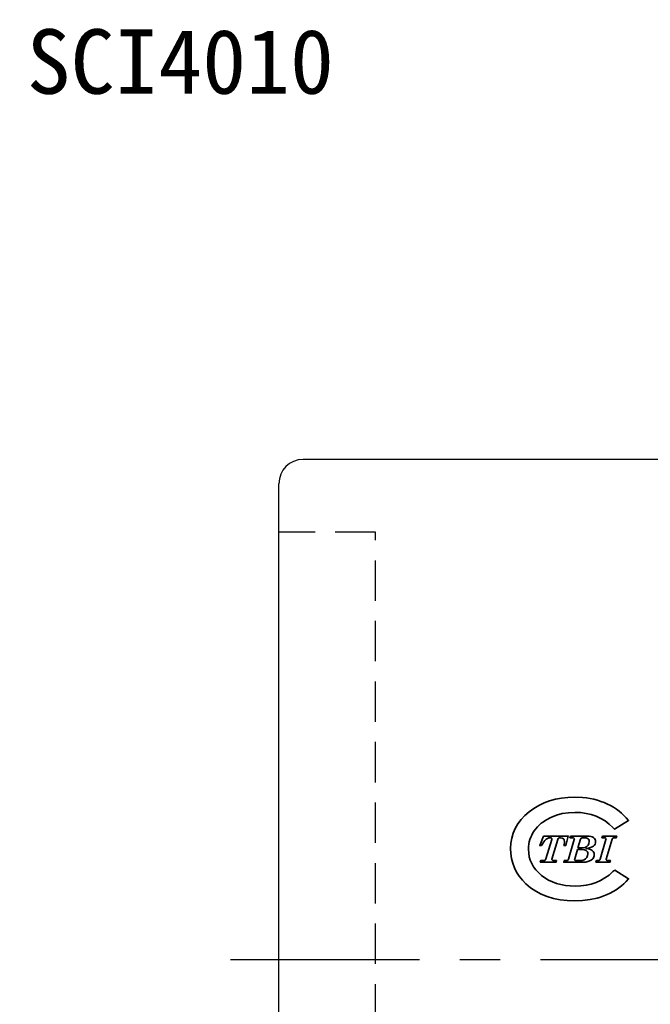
# Model space of a CAD drawing. Extents: x 28 to 247, y 49 to 167.
# Tile 3 of 8: x 130 to 169, y 106 to 167. Entities that reach past the tile are written whole.
import ezdxf
from ezdxf.enums import TextEntityAlignment as Align

# ---------------------------------------------------------------- set-up
doc = ezdxf.new("R2010")
doc.units = 0
doc.header["$MEASUREMENT"] = 0
doc.linetypes.add('CENTER', pattern=[2, 1.25, -0.25, 0.25, -0.25])
doc.linetypes.add('DASHED', pattern=[0.75, 0.5, -0.25])
for name, color, linetype in [('CENTER', 7, 'CONTINUOUS'), ('CHA', 2, 'CONTINUOUS'), ('HIDDEN', 7, 'CONTINUOUS'), ('layer 1', 7, 'CONTINUOUS'), ('MAIN', 7, 'CONTINUOUS')]:
    doc.layers.add(name, color=color, linetype=linetype)
doc.styles.add('T', font='KAIU.TTF')

msp = doc.modelspace()

# ---------------------------------------------------------------- linework, layer by layer
at = {"layer": 'CENTER', "color": 0, "linetype": 'CENTER', "ltscale": 10}
msp.add_line((234.657, 108.573), (142.93, 108.573), dxfattribs=at)
at = {"layer": 'HIDDEN', "color": 0, "linetype": 'DASHED', "ltscale": 5}
for p, q in [((151.93, 135.073), (145.93, 135.073)), ((151.93, 82.073), (151.93, 135.073))]:
    msp.add_line(p, q, dxfattribs=at)
at = {"layer": 'layer 1', "color": 22, "lineweight": 35}
for points, knots in [([(166.754, 114.141), (166.754, 114.141), (166.65, 114.042), (166.65, 114.042), (166.65, 114.042), (166.65, 114.042), (166.408, 113.831), (166.408, 113.831), (166.408, 113.831), (166.408, 113.831), (166.153, 113.649), (166.153, 113.649), (166.153, 113.649), (166.153, 113.649), (165.884, 113.496), (165.884, 113.496), (165.884, 113.496), (165.884, 113.496), (165.601, 113.37), (165.601, 113.37), (165.601, 113.37), (165.601, 113.37), (165.303, 113.272), (165.303, 113.272), (165.303, 113.272), (165.303, 113.272), (164.991, 113.202), (164.991, 113.202), (164.991, 113.202), (164.991, 113.202), (164.662, 113.16), (164.662, 113.16), (164.662, 113.16), (164.662, 113.16), (164.317, 113.146), (164.317, 113.146), (164.317, 113.146), (164.317, 113.146), (164.003, 113.156), (164.003, 113.156), (164.003, 113.156), (164.003, 113.156), (163.704, 113.188), (163.704, 113.188), (163.704, 113.188), (163.704, 113.188), (163.42, 113.24), (163.42, 113.24), (163.42, 113.24), (163.42, 113.24), (163.151, 113.313), (163.151, 113.313), (163.151, 113.313), (163.151, 113.313), (162.896, 113.406), (162.896, 113.406), (162.896, 113.406), (162.896, 113.406), (162.656, 113.52), (162.656, 113.52), (162.656, 113.52), (162.656, 113.52), (162.43, 113.655), (162.43, 113.655), (162.43, 113.655), (162.43, 113.655), (162.218, 113.81), (162.218, 113.81), (162.218, 113.81), (162.218, 113.81), (162.025, 113.979), (162.025, 113.979), (162.025, 113.979), (162.025, 113.979), (161.86, 114.158), (161.86, 114.158), (161.86, 114.158), (161.86, 114.158), (161.721, 114.344), (161.721, 114.344), (161.721, 114.344), (161.721, 114.344), (161.609, 114.54), (161.609, 114.54), (161.609, 114.54), (161.609, 114.54), (161.521, 114.744), (161.521, 114.744), (161.521, 114.744), (161.521, 114.744), (161.459, 114.959), (161.459, 114.959), (161.459, 114.959), (161.459, 114.959), (161.421, 115.185), (161.421, 115.185), (161.421, 115.185), (161.421, 115.185), (161.409, 115.423), (161.409, 115.423), (161.409, 115.423), (161.409, 115.423), (161.414, 115.582), (161.414, 115.582), (161.414, 115.582), (161.414, 115.582), (161.431, 115.736), (161.431, 115.736), (161.431, 115.736), (161.431, 115.736), (161.459, 115.885), (161.459, 115.885), (161.459, 115.885), (161.459, 115.885), (161.498, 116.03), (161.498, 116.03), (161.498, 116.03), (161.498, 116.03), (161.549, 116.171), (161.549, 116.171), (161.549, 116.171), (161.549, 116.171), (161.61, 116.308), (161.61, 116.308), (161.61, 116.308), (161.61, 116.308), (161.683, 116.441), (161.683, 116.441), (161.683, 116.441), (161.683, 116.441), (161.768, 116.571), (161.768, 116.571), (161.768, 116.571), (161.768, 116.571), (161.863, 116.697), (161.863, 116.697), (161.863, 116.697), (161.863, 116.697), (161.967, 116.816), (161.967, 116.816), (161.967, 116.816), (161.967, 116.816), (162.081, 116.928), (162.081, 116.928), (162.081, 116.928), (162.081, 116.928), (162.205, 117.035), (162.205, 117.035), (162.205, 117.035), (162.205, 117.035), (162.339, 117.135), (162.339, 117.135), (162.339, 117.135), (162.339, 117.135), (162.483, 117.229), (162.483, 117.229), (162.483, 117.229), (162.483, 117.229), (162.801, 117.399), (162.801, 117.399), (162.801, 117.399), (162.801, 117.399), (163.146, 117.536), (163.146, 117.536), (163.146, 117.536), (163.146, 117.536), (163.506, 117.634), (163.506, 117.634), (163.506, 117.634), (163.506, 117.634), (163.882, 117.693), (163.882, 117.693), (163.882, 117.693), (163.882, 117.693), (164.274, 117.713), (164.274, 117.713), (164.274, 117.713), (164.274, 117.713), (164.634, 117.698), (164.634, 117.698), (164.634, 117.698), (164.634, 117.698), (164.976, 117.652), (164.976, 117.652), (164.976, 117.652), (164.976, 117.652), (165.303, 117.577), (165.303, 117.577), (165.303, 117.577), (165.303, 117.577), (165.613, 117.473), (165.613, 117.473), (165.613, 117.473), (165.613, 117.473), (165.903, 117.34), (165.903, 117.34), (165.903, 117.34), (165.903, 117.34), (166.171, 117.18), (166.171, 117.18), (166.171, 117.18), (166.171, 117.18), (166.418, 116.992), (166.418, 116.992), (166.418, 116.992), (166.418, 116.992), (166.643, 116.777), (166.643, 116.777), (166.643, 116.777), (166.643, 116.777), (166.747, 116.665), (166.747, 116.665), (166.747, 116.665), (166.747, 116.665), (167.612, 117.211), (167.612, 117.211), (167.612, 117.211), (167.612, 117.211), (167.469, 117.374), (167.469, 117.374), (167.469, 117.374), (167.469, 117.374), (167.331, 117.522), (167.331, 117.522), (167.331, 117.522), (167.331, 117.522), (167.183, 117.662), (167.183, 117.662), (167.183, 117.662), (167.183, 117.662), (167.026, 117.793), (167.026, 117.793), (167.026, 117.793), (167.026, 117.793), (166.859, 117.915), (166.859, 117.915), (166.859, 117.915), (166.859, 117.915), (166.684, 118.029), (166.684, 118.029), (166.684, 118.029), (166.684, 118.029), (166.5, 118.134), (166.5, 118.134), (166.5, 118.134), (166.5, 118.134), (166.306, 118.23), (166.306, 118.23), (166.306, 118.23), (166.306, 118.23), (166.105, 118.318), (166.105, 118.318), (166.105, 118.318), (166.105, 118.318), (165.895, 118.396), (165.895, 118.396), (165.895, 118.396), (165.895, 118.396), (165.679, 118.464), (165.679, 118.464), (165.679, 118.464), (165.679, 118.464), (165.458, 118.521), (165.458, 118.521), (165.458, 118.521), (165.458, 118.521), (165.23, 118.568), (165.23, 118.568), (165.23, 118.568), (165.23, 118.568), (164.997, 118.604), (164.997, 118.604), (164.997, 118.604), (164.997, 118.604), (164.759, 118.63), (164.759, 118.63), (164.759, 118.63), (164.759, 118.63), (164.265, 118.65), (164.265, 118.65), (164.265, 118.65), (164.265, 118.65), (163.855, 118.637), (163.855, 118.637), (163.855, 118.637), (163.855, 118.637), (163.461, 118.595), (163.461, 118.595), (163.461, 118.595), (163.461, 118.595), (163.083, 118.524), (163.083, 118.524), (163.083, 118.524), (163.083, 118.524), (162.722, 118.426), (162.722, 118.426), (162.722, 118.426), (162.722, 118.426), (162.377, 118.299), (162.377, 118.299), (162.377, 118.299), (162.377, 118.299), (162.05, 118.143), (162.05, 118.143), (162.05, 118.143), (162.05, 118.143), (161.74, 117.959), (161.74, 117.959), (161.74, 117.959), (161.74, 117.959), (161.448, 117.746), (161.448, 117.746), (161.448, 117.746), (161.448, 117.746), (161.183, 117.513), (161.183, 117.513), (161.183, 117.513), (161.183, 117.513), (160.951, 117.264), (160.951, 117.264), (160.951, 117.264), (160.951, 117.264), (160.753, 117), (160.753, 117), (160.753, 117), (160.753, 117), (160.59, 116.722), (160.59, 116.722), (160.59, 116.722), (160.59, 116.722), (160.464, 116.429), (160.464, 116.429), (160.464, 116.429), (160.464, 116.429), (160.373, 116.123), (160.373, 116.123), (160.373, 116.123), (160.373, 116.123), (160.319, 115.804), (160.319, 115.804), (160.319, 115.804), (160.319, 115.804), (160.301, 115.474), (160.301, 115.474), (160.301, 115.474), (160.301, 115.474), (160.316, 115.161), (160.316, 115.161), (160.316, 115.161), (160.316, 115.161), (160.36, 114.859), (160.36, 114.859), (160.36, 114.859), (160.36, 114.859), (160.434, 114.567), (160.434, 114.567), (160.434, 114.567), (160.434, 114.567), (160.539, 114.286), (160.539, 114.286), (160.539, 114.286), (160.539, 114.286), (160.673, 114.018), (160.673, 114.018), (160.673, 114.018), (160.673, 114.018), (160.836, 113.762), (160.836, 113.762), (160.836, 113.762), (160.836, 113.762), (161.028, 113.519), (161.028, 113.519), (161.028, 113.519), (161.028, 113.519), (161.248, 113.289), (161.248, 113.289), (161.248, 113.289), (161.248, 113.289), (161.541, 113.039), (161.541, 113.039), (161.541, 113.039), (161.541, 113.039), (161.86, 112.824), (161.86, 112.824), (161.86, 112.824), (161.86, 112.824), (162.203, 112.642), (162.203, 112.642), (162.203, 112.642), (162.203, 112.642), (162.571, 112.493), (162.571, 112.493), (162.571, 112.493), (162.571, 112.493), (162.962, 112.378), (162.962, 112.378), (162.962, 112.378), (162.962, 112.378), (163.376, 112.296), (163.376, 112.296), (163.376, 112.296), (163.376, 112.296), (163.814, 112.247), (163.814, 112.247), (163.814, 112.247), (163.814, 112.247), (164.274, 112.231), (164.274, 112.231), (164.274, 112.231), (164.274, 112.231), (164.275, 112.231), (164.275, 112.231), (164.275, 112.231), (164.275, 112.231), (164.761, 112.251), (164.761, 112.251), (164.761, 112.251), (164.761, 112.251), (165.226, 112.309), (165.226, 112.309), (165.226, 112.309), (165.226, 112.309), (165.669, 112.406), (165.669, 112.406), (165.669, 112.406), (165.669, 112.406), (165.882, 112.47), (165.882, 112.47), (165.882, 112.47), (165.882, 112.47), (166.089, 112.543), (166.089, 112.543), (166.089, 112.543), (166.089, 112.543), (166.29, 112.625), (166.29, 112.625), (166.29, 112.625), (166.29, 112.625), (166.482, 112.716), (166.482, 112.716), (166.482, 112.716), (166.482, 112.716), (166.666, 112.815), (166.666, 112.815), (166.666, 112.815), (166.666, 112.815), (166.842, 112.922), (166.842, 112.922), (166.842, 112.922), (166.842, 112.922), (167.01, 113.038), (167.01, 113.038), (167.01, 113.038), (167.01, 113.038), (167.17, 113.162), (167.17, 113.162), (167.17, 113.162), (167.17, 113.162), (167.321, 113.295), (167.321, 113.295), (167.321, 113.295), (167.321, 113.295), (167.464, 113.436), (167.464, 113.436), (167.464, 113.436), (167.464, 113.436), (167.621, 113.6), (167.621, 113.6), (167.621, 113.6), (167.621, 113.6), (166.754, 114.141), (166.754, 114.141)], [0, 0, 0, 0, 0.008475, 0.008475, 0.008475, 0.008475, 0.016949, 0.016949, 0.016949, 0.016949, 0.025424, 0.025424, 0.025424, 0.025424, 0.033898, 0.033898, 0.033898, 0.033898, 0.042373, 0.042373, 0.042373, 0.042373, 0.050847, 0.050847, 0.050847, 0.050847, 0.059322, 0.059322, 0.059322, 0.059322, 0.067797, 0.067797, 0.067797, 0.067797, 0.076271, 0.076271, 0.076271, 0.076271, 0.084746, 0.084746, 0.084746, 0.084746, 0.09322, 0.09322, 0.09322, 0.09322, 0.101695, 0.101695, 0.101695, 0.101695, 0.110169, 0.110169, 0.110169, 0.110169, 0.118644, 0.118644, 0.118644, 0.118644, 0.127119, 0.127119, 0.127119, 0.127119, 0.135593, 0.135593, 0.135593, 0.135593, 0.144068, 0.144068, 0.144068, 0.144068, 0.152542, 0.152542, 0.152542, 0.152542, 0.161017, 0.161017, 0.161017, 0.161017, 0.169492, 0.169492, 0.169492, 0.169492, 0.177966, 0.177966, 0.177966, 0.177966, 0.186441, 0.186441, 0.186441, 0.186441, 0.194915, 0.194915, 0.194915, 0.194915, 0.20339, 0.20339, 0.20339, 0.20339, 0.211864, 0.211864, 0.211864, 0.211864, 0.220339, 0.220339, 0.220339, 0.220339, 0.228814, 0.228814, 0.228814, 0.228814, 0.237288, 0.237288, 0.237288, 0.237288, 0.245763, 0.245763, 0.245763, 0.245763, 0.254237, 0.254237, 0.254237, 0.254237, 0.262712, 0.262712, 0.262712, 0.262712, 0.271186, 0.271186, 0.271186, 0.271186, 0.279661, 0.279661, 0.279661, 0.279661, 0.288136, 0.288136, 0.288136, 0.288136, 0.29661, 0.29661, 0.29661, 0.29661, 0.305085, 0.305085, 0.305085, 0.305085, 0.313559, 0.313559, 0.313559, 0.313559, 0.322034, 0.322034, 0.322034, 0.322034, 0.330508, 0.330508, 0.330508, 0.330508, 0.338983, 0.338983, 0.338983, 0.338983, 0.347458, 0.347458, 0.347458, 0.347458, 0.355932, 0.355932, 0.355932, 0.355932, 0.364407, 0.364407, 0.364407, 0.364407, 0.372881, 0.372881, 0.372881, 0.372881, 0.381356, 0.381356, 0.381356, 0.381356, 0.389831, 0.389831, 0.389831, 0.389831, 0.398305, 0.398305, 0.398305, 0.398305, 0.40678, 0.40678, 0.40678, 0.40678, 0.415254, 0.415254, 0.415254, 0.415254, 0.423729, 0.423729, 0.423729, 0.423729, 0.432203, 0.432203, 0.432203, 0.432203, 0.440678, 0.440678, 0.440678, 0.440678, 0.449153, 0.449153, 0.449153, 0.449153, 0.457627, 0.457627, 0.457627, 0.457627, 0.466102, 0.466102, 0.466102, 0.466102, 0.474576, 0.474576, 0.474576, 0.474576, 0.483051, 0.483051, 0.483051, 0.483051, 0.491525, 0.491525, 0.491525, 0.491525, 0.5, 0.5, 0.5, 0.5, 0.508475, 0.508475, 0.508475, 0.508475, 0.516949, 0.516949, 0.516949, 0.516949, 0.525424, 0.525424, 0.525424, 0.525424, 0.533898, 0.533898, 0.533898, 0.533898, 0.542373, 0.542373, 0.542373, 0.542373, 0.550847, 0.550847, 0.550847, 0.550847, 0.559322, 0.559322, 0.559322, 0.559322, 0.567797, 0.567797, 0.567797, 0.567797, 0.576271, 0.576271, 0.576271, 0.576271, 0.584746, 0.584746, 0.584746, 0.584746, 0.59322, 0.59322, 0.59322, 0.59322, 0.601695, 0.601695, 0.601695, 0.601695, 0.610169, 0.610169, 0.610169, 0.610169, 0.618644, 0.618644, 0.618644, 0.618644, 0.627119, 0.627119, 0.627119, 0.627119, 0.635593, 0.635593, 0.635593, 0.635593, 0.644068, 0.644068, 0.644068, 0.644068, 0.652542, 0.652542, 0.652542, 0.652542, 0.661017, 0.661017, 0.661017, 0.661017, 0.669492, 0.669492, 0.669492, 0.669492, 0.677966, 0.677966, 0.677966, 0.677966, 0.686441, 0.686441, 0.686441, 0.686441, 0.694915, 0.694915, 0.694915, 0.694915, 0.70339, 0.70339, 0.70339, 0.70339, 0.711864, 0.711864, 0.711864, 0.711864, 0.720339, 0.720339, 0.720339, 0.720339, 0.728814, 0.728814, 0.728814, 0.728814, 0.737288, 0.737288, 0.737288, 0.737288, 0.745763, 0.745763, 0.745763, 0.745763, 0.754237, 0.754237, 0.754237, 0.754237, 0.762712, 0.762712, 0.762712, 0.762712, 0.771186, 0.771186, 0.771186, 0.771186, 0.779661, 0.779661, 0.779661, 0.779661, 0.788136, 0.788136, 0.788136, 0.788136, 0.79661, 0.79661, 0.79661, 0.79661, 0.805085, 0.805085, 0.805085, 0.805085, 0.813559, 0.813559, 0.813559, 0.813559, 0.822034, 0.822034, 0.822034, 0.822034, 0.830508, 0.830508, 0.830508, 0.830508, 0.838983, 0.838983, 0.838983, 0.838983, 0.847458, 0.847458, 0.847458, 0.847458, 0.855932, 0.855932, 0.855932, 0.855932, 0.864407, 0.864407, 0.864407, 0.864407, 0.872881, 0.872881, 0.872881, 0.872881, 0.881356, 0.881356, 0.881356, 0.881356, 0.889831, 0.889831, 0.889831, 0.889831, 0.898305, 0.898305, 0.898305, 0.898305, 0.90678, 0.90678, 0.90678, 0.90678, 0.915254, 0.915254, 0.915254, 0.915254, 0.923729, 0.923729, 0.923729, 0.923729, 0.932203, 0.932203, 0.932203, 0.932203, 0.940678, 0.940678, 0.940678, 0.940678, 0.949153, 0.949153, 0.949153, 0.949153, 0.957627, 0.957627, 0.957627, 0.957627, 0.966102, 0.966102, 0.966102, 0.966102, 0.974576, 0.974576, 0.974576, 0.974576, 0.983051, 0.983051, 0.983051, 0.983051, 0.991525, 0.991525, 0.991525, 0.991525, 1, 1, 1, 1]), ([(162.346, 116.244), (162.346, 116.244), (163.88, 116.244), (163.88, 116.244), (163.88, 116.244), (163.88, 116.244), (163.719, 115.652), (163.719, 115.652), (163.719, 115.652), (163.719, 115.652), (163.608, 115.652), (163.608, 115.652), (163.608, 115.652), (163.608, 115.652), (163.635, 115.785), (163.635, 115.785), (163.635, 115.785), (163.635, 115.785), (163.644, 115.891), (163.644, 115.891), (163.644, 115.891), (163.644, 115.891), (163.628, 116.001), (163.628, 116.001), (163.628, 116.001), (163.628, 116.001), (163.608, 116.044), (163.608, 116.044), (163.608, 116.044), (163.608, 116.044), (163.579, 116.079), (163.579, 116.079), (163.579, 116.079), (163.579, 116.079), (163.5, 116.124), (163.5, 116.124), (163.5, 116.124), (163.5, 116.124), (163.388, 116.139), (163.388, 116.139), (163.388, 116.139), (163.388, 116.139), (163.323, 116.134), (163.323, 116.134), (163.323, 116.134), (163.323, 116.134), (163.279, 116.118), (163.279, 116.118), (163.279, 116.118), (163.279, 116.118), (163.249, 116.088), (163.249, 116.088), (163.249, 116.088), (163.249, 116.088), (163.228, 116.04), (163.228, 116.04), (163.228, 116.04), (163.228, 116.04), (162.866, 114.821), (162.866, 114.821), (162.866, 114.821), (162.866, 114.821), (162.862, 114.79), (162.862, 114.79), (162.862, 114.79), (162.862, 114.79), (162.869, 114.763), (162.869, 114.763), (162.869, 114.763), (162.869, 114.763), (162.889, 114.742), (162.889, 114.742), (162.889, 114.742), (162.889, 114.742), (162.925, 114.729), (162.925, 114.729), (162.925, 114.729), (162.925, 114.729), (162.978, 114.724), (162.978, 114.724), (162.978, 114.724), (162.978, 114.724), (163.146, 114.724), (163.146, 114.724), (163.146, 114.724), (163.146, 114.724), (163.116, 114.622), (163.116, 114.622), (163.116, 114.622), (163.116, 114.622), (162.142, 114.622), (162.142, 114.622), (162.142, 114.622), (162.142, 114.622), (162.17, 114.724), (162.17, 114.724), (162.17, 114.724), (162.17, 114.724), (162.346, 114.724), (162.346, 114.724), (162.346, 114.724), (162.346, 114.724), (162.395, 114.731), (162.395, 114.731), (162.395, 114.731), (162.395, 114.731), (162.436, 114.751), (162.436, 114.751), (162.436, 114.751), (162.436, 114.751), (162.466, 114.784), (162.466, 114.784), (162.466, 114.784), (162.466, 114.784), (162.488, 114.83), (162.488, 114.83), (162.488, 114.83), (162.488, 114.83), (162.848, 116.039), (162.848, 116.039), (162.848, 116.039), (162.848, 116.039), (162.854, 116.072), (162.854, 116.072), (162.854, 116.072), (162.854, 116.072), (162.847, 116.101), (162.847, 116.101), (162.847, 116.101), (162.847, 116.101), (162.828, 116.123), (162.828, 116.123), (162.828, 116.123), (162.828, 116.123), (162.793, 116.135), (162.793, 116.135), (162.793, 116.135), (162.793, 116.135), (162.74, 116.139), (162.74, 116.139), (162.74, 116.139), (162.74, 116.139), (162.679, 116.134), (162.679, 116.134), (162.679, 116.134), (162.679, 116.134), (162.621, 116.117), (162.621, 116.117), (162.621, 116.117), (162.621, 116.117), (162.508, 116.051), (162.508, 116.051), (162.508, 116.051), (162.508, 116.051), (162.432, 115.978), (162.432, 115.978), (162.432, 115.978), (162.432, 115.978), (162.357, 115.888), (162.357, 115.888), (162.357, 115.888), (162.357, 115.888), (162.209, 115.652), (162.209, 115.652), (162.209, 115.652), (162.209, 115.652), (162.103, 115.652), (162.103, 115.652), (162.103, 115.652), (162.103, 115.652), (162.346, 116.244), (162.346, 116.244)], [0, 0, 0, 0, 0.023256, 0.023256, 0.023256, 0.023256, 0.046512, 0.046512, 0.046512, 0.046512, 0.069767, 0.069767, 0.069767, 0.069767, 0.093023, 0.093023, 0.093023, 0.093023, 0.116279, 0.116279, 0.116279, 0.116279, 0.139535, 0.139535, 0.139535, 0.139535, 0.162791, 0.162791, 0.162791, 0.162791, 0.186047, 0.186047, 0.186047, 0.186047, 0.209302, 0.209302, 0.209302, 0.209302, 0.232558, 0.232558, 0.232558, 0.232558, 0.255814, 0.255814, 0.255814, 0.255814, 0.27907, 0.27907, 0.27907, 0.27907, 0.302326, 0.302326, 0.302326, 0.302326, 0.325581, 0.325581, 0.325581, 0.325581, 0.348837, 0.348837, 0.348837, 0.348837, 0.372093, 0.372093, 0.372093, 0.372093, 0.395349, 0.395349, 0.395349, 0.395349, 0.418605, 0.418605, 0.418605, 0.418605, 0.44186, 0.44186, 0.44186, 0.44186, 0.465116, 0.465116, 0.465116, 0.465116, 0.488372, 0.488372, 0.488372, 0.488372, 0.511628, 0.511628, 0.511628, 0.511628, 0.534884, 0.534884, 0.534884, 0.534884, 0.55814, 0.55814, 0.55814, 0.55814, 0.581395, 0.581395, 0.581395, 0.581395, 0.604651, 0.604651, 0.604651, 0.604651, 0.627907, 0.627907, 0.627907, 0.627907, 0.651163, 0.651163, 0.651163, 0.651163, 0.674419, 0.674419, 0.674419, 0.674419, 0.697674, 0.697674, 0.697674, 0.697674, 0.72093, 0.72093, 0.72093, 0.72093, 0.744186, 0.744186, 0.744186, 0.744186, 0.767442, 0.767442, 0.767442, 0.767442, 0.790698, 0.790698, 0.790698, 0.790698, 0.813953, 0.813953, 0.813953, 0.813953, 0.837209, 0.837209, 0.837209, 0.837209, 0.860465, 0.860465, 0.860465, 0.860465, 0.883721, 0.883721, 0.883721, 0.883721, 0.906977, 0.906977, 0.906977, 0.906977, 0.930233, 0.930233, 0.930233, 0.930233, 0.953488, 0.953488, 0.953488, 0.953488, 0.976744, 0.976744, 0.976744, 0.976744, 1, 1, 1, 1]), ([(164.007, 116.244), (164.007, 116.244), (165.059, 116.244), (165.059, 116.244), (165.059, 116.244), (165.059, 116.244), (165.177, 116.238), (165.177, 116.238), (165.177, 116.238), (165.177, 116.238), (165.279, 116.219), (165.279, 116.219), (165.279, 116.219), (165.279, 116.219), (165.368, 116.189), (165.368, 116.189), (165.368, 116.189), (165.368, 116.189), (165.442, 116.146), (165.442, 116.146), (165.442, 116.146), (165.442, 116.146), (165.5, 116.094), (165.5, 116.094), (165.5, 116.094), (165.5, 116.094), (165.541, 116.035), (165.541, 116.035), (165.541, 116.035), (165.541, 116.035), (165.566, 115.969), (165.566, 115.969), (165.566, 115.969), (165.566, 115.969), (165.575, 115.895), (165.575, 115.895), (165.575, 115.895), (165.575, 115.895), (165.566, 115.817), (165.566, 115.817), (165.566, 115.817), (165.566, 115.817), (165.541, 115.746), (165.541, 115.746), (165.541, 115.746), (165.541, 115.746), (165.498, 115.681), (165.498, 115.681), (165.498, 115.681), (165.498, 115.681), (165.438, 115.622), (165.438, 115.622), (165.438, 115.622), (165.438, 115.622), (165.358, 115.572), (165.358, 115.572), (165.358, 115.572), (165.358, 115.572), (165.256, 115.53), (165.256, 115.53), (165.256, 115.53), (165.256, 115.53), (165.132, 115.498), (165.132, 115.498), (165.132, 115.498), (165.132, 115.498), (164.985, 115.476), (164.985, 115.476), (164.985, 115.476), (164.985, 115.476), (165.102, 115.461), (165.102, 115.461), (165.102, 115.461), (165.102, 115.461), (165.203, 115.436), (165.203, 115.436), (165.203, 115.436), (165.203, 115.436), (165.29, 115.4), (165.29, 115.4), (165.29, 115.4), (165.29, 115.4), (165.362, 115.353), (165.362, 115.353), (165.362, 115.353), (165.362, 115.353), (165.418, 115.298), (165.418, 115.298), (165.418, 115.298), (165.418, 115.298), (165.458, 115.236), (165.458, 115.236), (165.458, 115.236), (165.458, 115.236), (165.482, 115.166), (165.482, 115.166), (165.482, 115.166), (165.482, 115.166), (165.49, 115.089), (165.49, 115.089), (165.49, 115.089), (165.49, 115.089), (165.484, 115.019), (165.484, 115.019), (165.484, 115.019), (165.484, 115.019), (165.466, 114.953), (165.466, 114.953), (165.466, 114.953), (165.466, 114.953), (165.435, 114.892), (165.435, 114.892), (165.435, 114.892), (165.435, 114.892), (165.391, 114.834), (165.391, 114.834), (165.391, 114.834), (165.391, 114.834), (165.293, 114.756), (165.293, 114.756), (165.293, 114.756), (165.293, 114.756), (165.143, 114.687), (165.143, 114.687), (165.143, 114.687), (165.143, 114.687), (164.961, 114.638), (164.961, 114.638), (164.961, 114.638), (164.961, 114.638), (164.766, 114.622), (164.766, 114.622), (164.766, 114.622), (164.766, 114.622), (163.601, 114.622), (163.601, 114.622), (163.601, 114.622), (163.601, 114.622), (163.629, 114.724), (163.629, 114.724), (163.629, 114.724), (163.629, 114.724), (163.752, 114.724), (163.752, 114.724), (163.752, 114.724), (163.752, 114.724), (163.801, 114.73), (163.801, 114.73), (163.801, 114.73), (163.801, 114.73), (163.84, 114.748), (163.84, 114.748), (163.84, 114.748), (163.84, 114.748), (163.869, 114.777), (163.869, 114.777), (163.869, 114.777), (163.869, 114.777), (163.888, 114.819), (163.888, 114.819), (163.888, 114.819), (163.888, 114.819), (164.251, 116.038), (164.251, 116.038), (164.251, 116.038), (164.251, 116.038), (164.257, 116.078), (164.257, 116.078), (164.257, 116.078), (164.257, 116.078), (164.251, 116.104), (164.251, 116.104), (164.251, 116.104), (164.251, 116.104), (164.23, 116.123), (164.23, 116.123), (164.23, 116.123), (164.23, 116.123), (164.192, 116.135), (164.192, 116.135), (164.192, 116.135), (164.192, 116.135), (164.133, 116.139), (164.133, 116.139), (164.133, 116.139), (164.133, 116.139), (163.98, 116.139), (163.98, 116.139), (163.98, 116.139), (163.98, 116.139), (164.007, 116.244), (164.007, 116.244)], [0, 0, 0, 0, 0.020833, 0.020833, 0.020833, 0.020833, 0.041667, 0.041667, 0.041667, 0.041667, 0.0625, 0.0625, 0.0625, 0.0625, 0.083333, 0.083333, 0.083333, 0.083333, 0.104167, 0.104167, 0.104167, 0.104167, 0.125, 0.125, 0.125, 0.125, 0.145833, 0.145833, 0.145833, 0.145833, 0.166667, 0.166667, 0.166667, 0.166667, 0.1875, 0.1875, 0.1875, 0.1875, 0.208333, 0.208333, 0.208333, 0.208333, 0.229167, 0.229167, 0.229167, 0.229167, 0.25, 0.25, 0.25, 0.25, 0.270833, 0.270833, 0.270833, 0.270833, 0.291667, 0.291667, 0.291667, 0.291667, 0.3125, 0.3125, 0.3125, 0.3125, 0.333333, 0.333333, 0.333333, 0.333333, 0.354167, 0.354167, 0.354167, 0.354167, 0.375, 0.375, 0.375, 0.375, 0.395833, 0.395833, 0.395833, 0.395833, 0.416667, 0.416667, 0.416667, 0.416667, 0.4375, 0.4375, 0.4375, 0.4375, 0.458333, 0.458333, 0.458333, 0.458333, 0.479167, 0.479167, 0.479167, 0.479167, 0.5, 0.5, 0.5, 0.5, 0.520833, 0.520833, 0.520833, 0.520833, 0.541667, 0.541667, 0.541667, 0.541667, 0.5625, 0.5625, 0.5625, 0.5625, 0.583333, 0.583333, 0.583333, 0.583333, 0.604167, 0.604167, 0.604167, 0.604167, 0.625, 0.625, 0.625, 0.625, 0.645833, 0.645833, 0.645833, 0.645833, 0.666667, 0.666667, 0.666667, 0.666667, 0.6875, 0.6875, 0.6875, 0.6875, 0.708333, 0.708333, 0.708333, 0.708333, 0.729167, 0.729167, 0.729167, 0.729167, 0.75, 0.75, 0.75, 0.75, 0.770833, 0.770833, 0.770833, 0.770833, 0.791667, 0.791667, 0.791667, 0.791667, 0.8125, 0.8125, 0.8125, 0.8125, 0.833333, 0.833333, 0.833333, 0.833333, 0.854167, 0.854167, 0.854167, 0.854167, 0.875, 0.875, 0.875, 0.875, 0.895833, 0.895833, 0.895833, 0.895833, 0.916667, 0.916667, 0.916667, 0.916667, 0.9375, 0.9375, 0.9375, 0.9375, 0.958333, 0.958333, 0.958333, 0.958333, 0.979167, 0.979167, 0.979167, 0.979167, 1, 1, 1, 1]), ([(164.479, 115.512), (164.479, 115.512), (164.723, 115.512), (164.723, 115.512), (164.723, 115.512), (164.723, 115.512), (164.828, 115.521), (164.828, 115.521), (164.828, 115.521), (164.828, 115.521), (164.92, 115.546), (164.92, 115.546), (164.92, 115.546), (164.92, 115.546), (165.024, 115.605), (165.024, 115.605), (165.024, 115.605), (165.024, 115.605), (165.104, 115.689), (165.104, 115.689), (165.104, 115.689), (165.104, 115.689), (165.155, 115.792), (165.155, 115.792), (165.155, 115.792), (165.155, 115.792), (165.172, 115.908), (165.172, 115.908), (165.172, 115.908), (165.172, 115.908), (165.167, 115.971), (165.167, 115.971), (165.167, 115.971), (165.167, 115.971), (165.149, 116.024), (165.149, 116.024), (165.149, 116.024), (165.149, 116.024), (165.119, 116.067), (165.119, 116.067), (165.119, 116.067), (165.119, 116.067), (165.077, 116.101), (165.077, 116.101), (165.077, 116.101), (165.077, 116.101), (164.983, 116.132), (164.983, 116.132), (164.983, 116.132), (164.983, 116.132), (164.832, 116.142), (164.832, 116.142), (164.832, 116.142), (164.832, 116.142), (164.745, 116.137), (164.745, 116.137), (164.745, 116.137), (164.745, 116.137), (164.693, 116.123), (164.693, 116.123), (164.693, 116.123), (164.693, 116.123), (164.662, 116.097), (164.662, 116.097), (164.662, 116.097), (164.662, 116.097), (164.641, 116.053), (164.641, 116.053), (164.641, 116.053), (164.641, 116.053), (164.479, 115.512), (164.479, 115.512)], [0, 0, 0, 0, 0.055556, 0.055556, 0.055556, 0.055556, 0.111111, 0.111111, 0.111111, 0.111111, 0.166667, 0.166667, 0.166667, 0.166667, 0.222222, 0.222222, 0.222222, 0.222222, 0.277778, 0.277778, 0.277778, 0.277778, 0.333333, 0.333333, 0.333333, 0.333333, 0.388889, 0.388889, 0.388889, 0.388889, 0.444444, 0.444444, 0.444444, 0.444444, 0.5, 0.5, 0.5, 0.5, 0.555556, 0.555556, 0.555556, 0.555556, 0.611111, 0.611111, 0.611111, 0.611111, 0.666667, 0.666667, 0.666667, 0.666667, 0.722222, 0.722222, 0.722222, 0.722222, 0.777778, 0.777778, 0.777778, 0.777778, 0.833333, 0.833333, 0.833333, 0.833333, 0.888889, 0.888889, 0.888889, 0.888889, 0.944444, 0.944444, 0.944444, 0.944444, 1, 1, 1, 1]), ([(165.994, 116.244), (165.994, 116.244), (166.885, 116.244), (166.885, 116.244), (166.885, 116.244), (166.885, 116.244), (166.855, 116.139), (166.855, 116.139), (166.855, 116.139), (166.855, 116.139), (166.751, 116.139), (166.751, 116.139), (166.751, 116.139), (166.751, 116.139), (166.689, 116.135), (166.689, 116.135), (166.689, 116.135), (166.689, 116.135), (166.648, 116.122), (166.648, 116.122), (166.648, 116.122), (166.648, 116.122), (166.621, 116.098), (166.621, 116.098), (166.621, 116.098), (166.621, 116.098), (166.603, 116.062), (166.603, 116.062), (166.603, 116.062), (166.603, 116.062), (166.235, 114.824), (166.235, 114.824), (166.235, 114.824), (166.235, 114.824), (166.23, 114.792), (166.23, 114.792), (166.23, 114.792), (166.23, 114.792), (166.236, 114.764), (166.236, 114.764), (166.236, 114.764), (166.236, 114.764), (166.253, 114.745), (166.253, 114.745), (166.253, 114.745), (166.253, 114.745), (166.297, 114.729), (166.297, 114.729), (166.297, 114.729), (166.297, 114.729), (166.358, 114.724), (166.358, 114.724), (166.358, 114.724), (166.358, 114.724), (166.49, 114.724), (166.49, 114.724), (166.49, 114.724), (166.49, 114.724), (166.461, 114.622), (166.461, 114.622), (166.461, 114.622), (166.461, 114.622), (165.591, 114.622), (165.591, 114.622), (165.591, 114.622), (165.591, 114.622), (165.622, 114.724), (165.622, 114.724), (165.622, 114.724), (165.622, 114.724), (165.72, 114.724), (165.72, 114.724), (165.72, 114.724), (165.72, 114.724), (165.767, 114.729), (165.767, 114.729), (165.767, 114.729), (165.767, 114.729), (165.804, 114.744), (165.804, 114.744), (165.804, 114.744), (165.804, 114.744), (165.831, 114.77), (165.831, 114.77), (165.831, 114.77), (165.831, 114.77), (165.848, 114.805), (165.848, 114.805), (165.848, 114.805), (165.848, 114.805), (166.215, 116.038), (166.215, 116.038), (166.215, 116.038), (166.215, 116.038), (166.221, 116.077), (166.221, 116.077), (166.221, 116.077), (166.221, 116.077), (166.215, 116.103), (166.215, 116.103), (166.215, 116.103), (166.215, 116.103), (166.196, 116.123), (166.196, 116.123), (166.196, 116.123), (166.196, 116.123), (166.162, 116.135), (166.162, 116.135), (166.162, 116.135), (166.162, 116.135), (166.109, 116.139), (166.109, 116.139), (166.109, 116.139), (166.109, 116.139), (165.967, 116.139), (165.967, 116.139), (165.967, 116.139), (165.967, 116.139), (165.994, 116.244), (165.994, 116.244)], [0, 0, 0, 0, 0.033333, 0.033333, 0.033333, 0.033333, 0.066667, 0.066667, 0.066667, 0.066667, 0.1, 0.1, 0.1, 0.1, 0.133333, 0.133333, 0.133333, 0.133333, 0.166667, 0.166667, 0.166667, 0.166667, 0.2, 0.2, 0.2, 0.2, 0.233333, 0.233333, 0.233333, 0.233333, 0.266667, 0.266667, 0.266667, 0.266667, 0.3, 0.3, 0.3, 0.3, 0.333333, 0.333333, 0.333333, 0.333333, 0.366667, 0.366667, 0.366667, 0.366667, 0.4, 0.4, 0.4, 0.4, 0.433333, 0.433333, 0.433333, 0.433333, 0.466667, 0.466667, 0.466667, 0.466667, 0.5, 0.5, 0.5, 0.5, 0.533333, 0.533333, 0.533333, 0.533333, 0.566667, 0.566667, 0.566667, 0.566667, 0.6, 0.6, 0.6, 0.6, 0.633333, 0.633333, 0.633333, 0.633333, 0.666667, 0.666667, 0.666667, 0.666667, 0.7, 0.7, 0.7, 0.7, 0.733333, 0.733333, 0.733333, 0.733333, 0.766667, 0.766667, 0.766667, 0.766667, 0.8, 0.8, 0.8, 0.8, 0.833333, 0.833333, 0.833333, 0.833333, 0.866667, 0.866667, 0.866667, 0.866667, 0.9, 0.9, 0.9, 0.9, 0.933333, 0.933333, 0.933333, 0.933333, 0.966667, 0.966667, 0.966667, 0.966667, 1, 1, 1, 1]), ([(164.447, 115.412), (164.447, 115.412), (164.274, 114.832), (164.274, 114.832), (164.274, 114.832), (164.274, 114.832), (164.267, 114.786), (164.267, 114.786), (164.267, 114.786), (164.267, 114.786), (164.274, 114.759), (164.274, 114.759), (164.274, 114.759), (164.274, 114.759), (164.295, 114.74), (164.295, 114.74), (164.295, 114.74), (164.295, 114.74), (164.337, 114.728), (164.337, 114.728), (164.337, 114.728), (164.337, 114.728), (164.408, 114.724), (164.408, 114.724), (164.408, 114.724), (164.408, 114.724), (164.614, 114.724), (164.614, 114.724), (164.614, 114.724), (164.614, 114.724), (164.748, 114.736), (164.748, 114.736), (164.748, 114.736), (164.748, 114.736), (164.859, 114.773), (164.859, 114.773), (164.859, 114.773), (164.859, 114.773), (164.949, 114.835), (164.949, 114.835), (164.949, 114.835), (164.949, 114.835), (165.022, 114.926), (165.022, 114.926), (165.022, 114.926), (165.022, 114.926), (165.07, 115.035), (165.07, 115.035), (165.07, 115.035), (165.07, 115.035), (165.086, 115.15), (165.086, 115.15), (165.086, 115.15), (165.086, 115.15), (165.08, 115.207), (165.08, 115.207), (165.08, 115.207), (165.08, 115.207), (165.063, 115.258), (165.063, 115.258), (165.063, 115.258), (165.063, 115.258), (165.034, 115.303), (165.034, 115.303), (165.034, 115.303), (165.034, 115.303), (164.994, 115.341), (164.994, 115.341), (164.994, 115.341), (164.994, 115.341), (164.943, 115.372), (164.943, 115.372), (164.943, 115.372), (164.943, 115.372), (164.881, 115.394), (164.881, 115.394), (164.881, 115.394), (164.881, 115.394), (164.727, 115.412), (164.727, 115.412), (164.727, 115.412), (164.727, 115.412), (164.447, 115.412), (164.447, 115.412)], [0, 0, 0, 0, 0.047619, 0.047619, 0.047619, 0.047619, 0.095238, 0.095238, 0.095238, 0.095238, 0.142857, 0.142857, 0.142857, 0.142857, 0.190476, 0.190476, 0.190476, 0.190476, 0.238095, 0.238095, 0.238095, 0.238095, 0.285714, 0.285714, 0.285714, 0.285714, 0.333333, 0.333333, 0.333333, 0.333333, 0.380952, 0.380952, 0.380952, 0.380952, 0.428571, 0.428571, 0.428571, 0.428571, 0.47619, 0.47619, 0.47619, 0.47619, 0.52381, 0.52381, 0.52381, 0.52381, 0.571429, 0.571429, 0.571429, 0.571429, 0.619048, 0.619048, 0.619048, 0.619048, 0.666667, 0.666667, 0.666667, 0.666667, 0.714286, 0.714286, 0.714286, 0.714286, 0.761905, 0.761905, 0.761905, 0.761905, 0.809524, 0.809524, 0.809524, 0.809524, 0.857143, 0.857143, 0.857143, 0.857143, 0.904762, 0.904762, 0.904762, 0.904762, 0.952381, 0.952381, 0.952381, 0.952381, 1, 1, 1, 1])]:
    msp.add_open_spline(points, degree=3, knots=knots, dxfattribs=at)
at = {"layer": 'MAIN', "color": 0, "linetype": 'Continuous', "ltscale": 5}
for p, q in [((215.38, 139.573), (147.43, 139.573)), ((145.93, 79.073), (145.93, 138.073))]:
    msp.add_line(p, q, dxfattribs=at)
msp.add_arc((147.43, 138.073), 1.5, 90, 180, dxfattribs=at)

# ---------------------------------------------------------------- texts
at = {"layer": 'CHA', "color": 0, "style": 'T'}
msp.add_text('SCI4010', height=4, dxfattribs=at).set_placement((139.819, 164.226), align=Align.MIDDLE)

doc.saveas('drawing.dxf')
